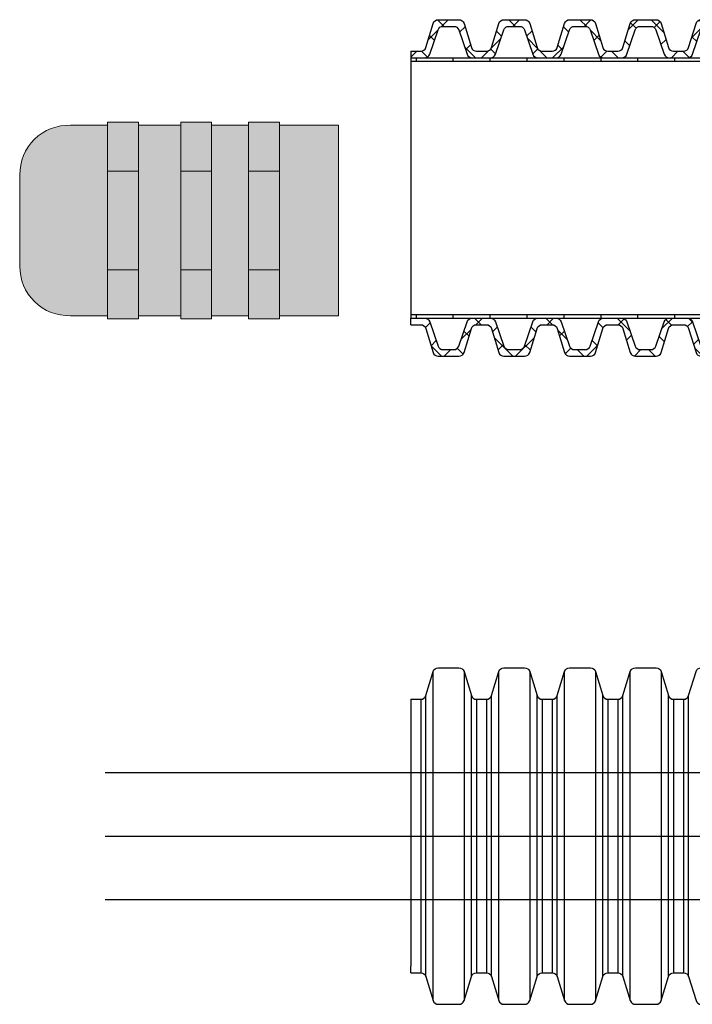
# Model space of a CAD drawing. Header units: millimetres. Extents: x 355 to 3322, y 2915 to 4159.
# Tile 11 of 17: x 2058 to 2122, y 3881 to 3974. Entities that reach past the tile are written whole.
import ezdxf

# ---------------------------------------------------------------- set-up
doc = ezdxf.new("R2010")
doc.units = ezdxf.units.MM
doc.layers.add('ГП_Штриховки', color=7, linetype='Continuous')
doc.layers.add('ОКИАиМ_Металлические_конструкции', color=1, linetype='Continuous', lineweight=30)
doc.layers.add('Расходные материалы КИА', color=7, linetype='Continuous', lineweight=18)

# ---------------------------------------------------------------- blocks, each defined once
blk = doc.blocks.new('*U20')
at = {"true_color": 0x636466}
h = blk.add_hatch(color=251, dxfattribs=at)
h.dxf.hatch_style = 1
edge = h.paths.add_edge_path()
edge.add_line((0.002, 21.848), (8.998, 21.848))
edge.add_line((8.998, 21.848), (8.998, 25.359))
edge.add_arc((4.369, 25.511), 4.631, 358.11905, 450.779)
edge.add_line((4.306, 30.142), (0.002, 30.142))
edge.add_line((0.002, 30.142), (-4.302, 30.142))
edge.add_arc((-4.362, 25.504), 4.638, 89.26037, 181.78586)
edge.add_line((-8.998, 25.359), (-8.998, 21.848))
edge.add_line((-8.998, 21.848), (0.002, 21.848))
h.paths.add_polyline_path([(-8.998, 18.93), (-8.998, 14.93), (0.002, 14.93), (8.998, 14.93), (8.998, 18.93), (0.002, 18.93)])
h.paths.add_polyline_path([(-8.998, 12.012), (-8.995, 8.512), (9, 8.512), (8.998, 12.012)])
h.paths.add_polyline_path([(8.998, 0), (9, 5.594), (-8.995, 5.594), (-8.998, 0)])
h = blk.add_hatch(color=8)
h.dxf.hatch_style = 1
h.paths.add_polyline_path([(-4.648, 18.93), (-4.648, 21.848), (-9.299, 21.848), (-9.299, 18.93)])
h.paths.add_polyline_path([(4.653, 18.93), (9.303, 18.93), (9.303, 21.848), (4.653, 21.848)])
h.paths.add_polyline_path([(-4.648, 14.93), (-9.299, 14.93), (-9.299, 12.012), (-4.648, 12.012)])
h.paths.add_polyline_path([(4.653, 14.93), (4.653, 12.012), (9.303, 12.012), (9.303, 14.93)])
h.paths.add_polyline_path([(-4.648, 8.512), (-9.299, 8.512), (-9.299, 5.594), (-4.648, 5.594)])
h.paths.add_polyline_path([(9.303, 8.512), (4.653, 8.512), (4.653, 5.594), (9.303, 5.594)])
at = {"true_color": 0x939598}
h = blk.add_hatch(color=252, dxfattribs=at)
h.dxf.hatch_style = 1
h.paths.add_polyline_path([(0.002, 18.93), (4.653, 18.93), (4.653, 21.848), (0.002, 21.848), (-4.648, 21.848), (-4.648, 18.93)])
h.paths.add_polyline_path([(0.002, 14.93), (-4.648, 14.93), (-4.648, 12.012), (4.653, 12.012), (4.653, 14.93)])
h.paths.add_polyline_path([(4.653, 8.512), (-4.648, 8.512), (-4.648, 5.594), (4.653, 5.594)])
at = {"layer": 'Расходные материалы КИА'}
for p, q in [((0.002, 30.142), (-4.302, 30.142)), ((0.002, 30.142), (4.306, 30.142)), ((-8.998, 21.848), (-8.998, 25.359)), ((8.998, 21.848), (8.998, 25.359)), ((-9.299, 18.93), (-9.299, 21.848)), ((-9.299, 21.848), (0.002, 21.848)), ((-4.648, 18.93), (-4.648, 21.848)), ((9.303, 21.848), (0.002, 21.848)), ((4.653, 18.93), (4.653, 21.848)), ((9.303, 18.93), (9.303, 21.848)), ((0.002, 18.93), (-9.299, 18.93)), ((-8.998, 14.93), (-8.998, 18.93)), ((0.002, 18.93), (9.303, 18.93)), ((8.998, 14.93), (8.998, 18.93)), ((-9.299, 14.93), (0.002, 14.93)), ((9.303, 14.93), (0.002, 14.93))]:
    blk.add_line(p, q, dxfattribs=at)
at = {"layer": 'Расходные материалы КИА', "ltscale": 0.1}
for p, q in [((-9.299, 12.012), (-9.299, 14.93)), ((-4.648, 12.012), (-4.648, 14.93)), ((4.653, 12.012), (4.653, 14.93)), ((9.303, 12.012), (9.303, 14.93)), ((-9.299, 12.012), (9.303, 12.012)), ((-8.998, 8.512), (-8.998, 12.012)), ((8.998, 12.012), (8.998, 8.512)), ((-9.299, 5.594), (-9.299, 8.512)), ((-9.299, 8.512), (9.303, 8.512)), ((-4.648, 5.594), (-4.648, 8.512)), ((4.653, 5.594), (4.653, 8.512)), ((9.303, 5.594), (9.303, 8.512)), ((9.303, 5.594), (-9.299, 5.594)), ((-8.998, 0), (-8.998, 5.594)), ((8.998, 5.594), (8.998, 0)), ((8.998, 0), (-8.998, 0))]:
    blk.add_line(p, q, dxfattribs=at)
at = {"layer": 'Расходные материалы КИА'}
for centre, radius, start, end in [((-4.362, 25.504), 4.638, 89.26037, 181.78586), ((4.369, 25.511), 4.631, 358.11905, 90.779)]:
    blk.add_arc(centre, radius, start, end, dxfattribs=at)

msp = doc.modelspace()

# ---------------------------------------------------------------- hatches: boundary and pattern name
at = {"layer": 'ГП_Штриховки', "transparency": 33554687}
h = msp.add_hatch(dxfattribs=at)
h.set_pattern_fill('ANSI37', scale=0.5, angle=90)
h.set_pattern_definition([(135, (0, 61.2447), (-1.122532, -1.122532), []), (225, (0, 61.2447), (1.122532, -1.122532), [])])
h.paths.add_polyline_path([(2100.0087, 3973.4251, 0.3292509), (2099.5308, 3973.7781), (2097.5724, 3973.7781, 0.3292509), (2097.0945, 3973.4251), (2096.3947, 3971.151, -0.3292509), (2095.9168, 3970.798), (2094.9733, 3970.798), (2094.9733, 3970.175), (2096.2904, 3970.175, 0.3201518), (2096.7632, 3970.5123), (2097.5545, 3972.8119, -0.3201518), (2098.0273, 3973.1492), (2099.0399, 3973.1492, -0.3201518), (2099.5127, 3972.8119), (2100.3041, 3970.5123, 0.3201518), (2100.7769, 3970.175), (2102.5034, 3970.175, 0.3201518), (2102.9762, 3970.5123), (2103.7676, 3972.8119, -0.3201518), (2104.2404, 3973.1492), (2105.253, 3973.1492, -0.3201518), (2105.7258, 3972.8119), (2106.5171, 3970.5123, 0.3201518), (2106.9899, 3970.175), (2108.7165, 3970.175, 0.3201518), (2109.1893, 3970.5123), (2109.9807, 3972.8119, -0.3201518), (2110.4534, 3973.1492), (2111.4661, 3973.1492, -0.3201518), (2111.9389, 3972.8119), (2112.7302, 3970.5123, 0.3201518), (2113.203, 3970.175), (2114.9296, 3970.175, 0.3201518), (2115.4024, 3970.5123), (2116.1937, 3972.8119, -0.3201518), (2116.6665, 3973.1492), (2117.6792, 3973.1492, -0.3201518), (2118.1519, 3972.8119), (2118.9433, 3970.5123, 0.3201518), (2119.4161, 3970.175), (2121.1427, 3970.175, 0.3201518), (2121.6155, 3970.5123), (2122.4068, 3972.8119, -0.3201518), (2122.8796, 3973.1492), (2123.8922, 3973.1492, -0.3201518), (2124.365, 3972.8119), (2125.1564, 3970.5123, 0.3201518), (2125.6291, 3970.175), (2127.3557, 3970.175, 0.3201518), (2127.8285, 3970.5123), (2128.6199, 3972.8119, -0.3201518), (2129.0927, 3973.1492), (2130.1053, 3973.1492, -0.3201518), (2130.5781, 3972.8119), (2131.3694, 3970.5123, 0.3201518), (2131.8422, 3970.175), (2133.5688, 3970.175, 0.3201518), (2134.0416, 3970.5123), (2134.8329, 3972.8119, -0.3201518), (2135.3057, 3973.1492), (2136.3184, 3973.1492, -0.3201518), (2136.7912, 3972.8119), (2137.5825, 3970.5123, 0.3201518), (2138.0553, 3970.175), (2139.7819, 3970.175, 0.3201518), (2140.2547, 3970.5123), (2141.046, 3972.8119, -0.3201518), (2141.5188, 3973.1492), (2142.5314, 3973.1492, -0.3201518), (2143.0042, 3972.8119), (2143.7956, 3970.5123, 0.3201518), (2144.2684, 3970.175), (2145.995, 3970.175, 0.3201518), (2146.4677, 3970.5123), (2147.2591, 3972.8119, -0.3201518), (2147.7319, 3973.1492), (2148.7445, 3973.1492, -0.3201518), (2149.2173, 3972.8119), (2150.0086, 3970.5123, 0.3201518), (2150.4814, 3970.175), (2152.208, 3970.175, 0.3201518), (2152.6808, 3970.5123), (2153.4722, 3972.8119, -0.3201518), (2153.9449, 3973.1492), (2154.9576, 3973.1492, -0.3201518), (2155.4304, 3972.8119), (2156.2217, 3970.5123, 0.3201518), (2156.6945, 3970.175), (2158.4211, 3970.175, 0.3201518), (2158.8939, 3970.5123), (2159.6852, 3972.8119, -0.3201518), (2160.158, 3973.1492), (2161.1707, 3973.1492, -0.3201518), (2161.6434, 3972.8119), (2162.4348, 3970.5123, 0.3201518), (2162.9076, 3970.175), (2164.6342, 3970.175, 0.3201518), (2165.107, 3970.5123), (2165.8983, 3972.8119, -0.3201518), (2166.3711, 3973.1492), (2167.3837, 3973.1492, -0.3201518), (2167.8565, 3972.8119), (2168.6479, 3970.5123, 0.3201518), (2169.1207, 3970.175), (2169.9733, 3970.175), (2169.9733, 3970.798), (2169.5301, 3970.798, -0.3292509), (2169.0523, 3971.151), (2168.3525, 3973.4251, 0.3292509), (2167.8746, 3973.7781), (2165.9162, 3973.7781, 0.3292509), (2165.4383, 3973.4251), (2164.7385, 3971.151, -0.3292509), (2164.2606, 3970.798), (2163.3171, 3970.798, -0.3292509), (2162.8392, 3971.151), (2162.1394, 3973.4251, 0.3292509), (2161.6615, 3973.7781), (2159.7031, 3973.7781, 0.3292509), (2159.2252, 3973.4251), (2158.5255, 3971.151, -0.3292509), (2158.0476, 3970.798), (2157.104, 3970.798, -0.3292509), (2156.6261, 3971.151), (2155.9263, 3973.4251, 0.3292509), (2155.4485, 3973.7781), (2153.49, 3973.7781, 0.3292509), (2153.0121, 3973.4251), (2152.3124, 3971.151, -0.3292509), (2151.8345, 3970.798), (2150.8909, 3970.798, -0.3292509), (2150.413, 3971.151), (2149.7133, 3973.4251, 0.3292509), (2149.2354, 3973.7781), (2147.277, 3973.7781, 0.3292509), (2146.7991, 3973.4251), (2146.0993, 3971.151, -0.3292509), (2145.6214, 3970.798), (2144.6779, 3970.798, -0.3292509), (2144.2, 3971.151), (2143.5002, 3973.4251, 0.3292509), (2143.0223, 3973.7781), (2141.0639, 3973.7781, 0.3292509), (2140.586, 3973.4251), (2139.8862, 3971.151, -0.3292509), (2139.4083, 3970.798), (2138.4648, 3970.798, -0.3292509), (2137.9869, 3971.151), (2137.2871, 3973.4251, 0.3292509), (2136.8092, 3973.7781), (2134.8508, 3973.7781, 0.3292509), (2134.3729, 3973.4251), (2133.6732, 3971.151, -0.3292509), (2133.1953, 3970.798), (2132.2517, 3970.798, -0.3292509), (2131.7738, 3971.151), (2131.0741, 3973.4251, 0.3292509), (2130.5962, 3973.7781), (2128.6377, 3973.7781, 0.3292509), (2128.1599, 3973.4251), (2127.4601, 3971.151, -0.3292509), (2126.9822, 3970.798), (2126.0386, 3970.798, -0.3292509), (2125.5608, 3971.151), (2124.861, 3973.4251, 0.3292509), (2124.3831, 3973.7781), (2122.4247, 3973.7781, 0.3292509), (2121.9468, 3973.4251), (2121.247, 3971.151, -0.3292509), (2120.7691, 3970.798), (2119.8256, 3970.798, -0.3292509), (2119.3477, 3971.151), (2118.6479, 3973.4251, 0.3292509), (2118.17, 3973.7781), (2116.2116, 3973.7781, 0.3292509), (2115.7337, 3973.4251), (2115.0339, 3971.151, -0.3292509), (2114.5561, 3970.798), (2113.6125, 3970.798, -0.3292509), (2113.1346, 3971.151), (2112.4348, 3973.4251, 0.3292509), (2111.957, 3973.7781), (2109.9985, 3973.7781, 0.3292509), (2109.5206, 3973.4251), (2108.8209, 3971.151, -0.3292509), (2108.343, 3970.798), (2107.3994, 3970.798, -0.3292509), (2106.9215, 3971.151), (2106.2218, 3973.4251, 0.3292509), (2105.7439, 3973.7781), (2103.7855, 3973.7781, 0.3292509), (2103.3076, 3973.4251), (2102.6078, 3971.151, -0.3292509), (2102.1299, 3970.798), (2101.1864, 3970.798, -0.3292509), (2100.7085, 3971.151)])
h.paths.add_polyline_path([(2108.7165, 3945.575), (2106.9899, 3945.575, 0.3201518), (2106.5171, 3945.2377), (2105.7258, 3942.9382, -0.3201518), (2105.253, 3942.6009), (2104.2404, 3942.6009, -0.3201518), (2103.7676, 3942.9382), (2102.9762, 3945.2377, 0.3201518), (2102.5034, 3945.575), (2100.7769, 3945.575, 0.3201518), (2100.3041, 3945.2377), (2099.5127, 3942.9382, -0.3201518), (2099.0399, 3942.6009), (2098.0273, 3942.6009, -0.3201518), (2097.5545, 3942.9382), (2096.7632, 3945.2377, 0.3201518), (2096.2904, 3945.575), (2094.9733, 3945.575), (2094.9733, 3944.952), (2095.9168, 3944.952, -0.3292509), (2096.3947, 3944.5991), (2097.0945, 3942.3249, 0.3292509), (2097.5724, 3941.972), (2099.5308, 3941.972, 0.3292509), (2100.0087, 3942.3249), (2100.7085, 3944.5991, -0.3292509), (2101.1864, 3944.952), (2102.1299, 3944.952, -0.3292509), (2102.6078, 3944.5991), (2103.3076, 3942.3249, 0.3292509), (2103.7855, 3941.972), (2105.7439, 3941.972, 0.3292509), (2106.2218, 3942.3249), (2106.9215, 3944.5991, -0.3292509), (2107.3994, 3944.952), (2108.343, 3944.952, -0.3292509), (2108.8209, 3944.5991), (2109.5206, 3942.3249, 0.3292509), (2109.9985, 3941.972), (2111.957, 3941.972, 0.3292509), (2112.4348, 3942.3249), (2113.1346, 3944.5991, -0.3292509), (2113.6125, 3944.952), (2114.5561, 3944.952, -0.3292509), (2115.0339, 3944.5991), (2115.7337, 3942.3249, 0.3292509), (2116.2116, 3941.972), (2118.17, 3941.972, 0.3292509), (2118.6479, 3942.3249), (2119.3477, 3944.5991, -0.3292509), (2119.8256, 3944.952), (2120.7691, 3944.952, -0.3292509), (2121.247, 3944.5991), (2121.9468, 3942.3249, 0.3292509), (2122.4247, 3941.972), (2124.3831, 3941.972, 0.3292509), (2124.861, 3942.3249), (2125.5608, 3944.5991, -0.3292509), (2126.0386, 3944.952), (2126.9822, 3944.952, -0.3292509), (2127.4601, 3944.5991), (2128.1599, 3942.3249, 0.3292509), (2128.6377, 3941.972), (2130.5962, 3941.972, 0.3292509), (2131.0741, 3942.3249), (2131.7738, 3944.5991, -0.3292509), (2132.2517, 3944.952), (2133.1953, 3944.952, -0.3292509), (2133.6732, 3944.5991), (2134.3729, 3942.3249, 0.3292509), (2134.8508, 3941.972), (2136.8092, 3941.972, 0.3292509), (2137.2871, 3942.3249), (2137.9869, 3944.5991, -0.3292509), (2138.4648, 3944.952), (2139.4083, 3944.952, -0.3292509), (2139.8862, 3944.5991), (2140.586, 3942.3249, 0.3292509), (2141.0639, 3941.972), (2143.0223, 3941.972, 0.3292509), (2143.5002, 3942.3249), (2144.2, 3944.5991, -0.3292509), (2144.6779, 3944.952), (2145.6214, 3944.952, -0.3292509), (2146.0993, 3944.5991), (2146.7991, 3942.3249, 0.3292509), (2147.277, 3941.972), (2149.2354, 3941.972, 0.3292509), (2149.7133, 3942.3249), (2150.413, 3944.5991, -0.3292509), (2150.8909, 3944.952), (2151.8345, 3944.952, -0.3292509), (2152.3124, 3944.5991), (2153.0121, 3942.3249, 0.3292509), (2153.49, 3941.972), (2155.4485, 3941.972, 0.3292509), (2155.9263, 3942.3249), (2156.6261, 3944.5991, -0.3292509), (2157.104, 3944.952), (2158.0476, 3944.952, -0.3292509), (2158.5255, 3944.5991), (2159.2252, 3942.3249, 0.3292509), (2159.7031, 3941.972), (2161.6615, 3941.972, 0.3292509), (2162.1394, 3942.3249), (2162.8392, 3944.5991, -0.3292509), (2163.3171, 3944.952), (2164.2606, 3944.952, -0.3292509), (2164.7385, 3944.5991), (2165.4383, 3942.3249, 0.3292509), (2165.9162, 3941.972), (2167.8746, 3941.972, 0.3292509), (2168.3525, 3942.3249), (2169.0523, 3944.5991, -0.3292509), (2169.5301, 3944.952), (2169.9733, 3944.952), (2169.9733, 3945.575), (2169.1207, 3945.575, 0.3201518), (2168.6479, 3945.2377), (2167.8565, 3942.9382, -0.3201518), (2167.3837, 3942.6009), (2166.3711, 3942.6009, -0.3201518), (2165.8983, 3942.9382), (2165.107, 3945.2377, 0.3201518), (2164.6342, 3945.575), (2162.9076, 3945.575, 0.3201518), (2162.4348, 3945.2377), (2161.6434, 3942.9382, -0.3201518), (2161.1707, 3942.6009), (2160.158, 3942.6009, -0.3201518), (2159.6852, 3942.9382), (2158.8939, 3945.2377, 0.3201518), (2158.4211, 3945.575), (2156.6945, 3945.575, 0.3201518), (2156.2217, 3945.2377), (2155.4304, 3942.9382, -0.3201518), (2154.9576, 3942.6009), (2153.9449, 3942.6009, -0.3201518), (2153.4722, 3942.9382), (2152.6808, 3945.2377, 0.3201518), (2152.208, 3945.575), (2150.4814, 3945.575, 0.3201518), (2150.0086, 3945.2377), (2149.2173, 3942.9382, -0.3201518), (2148.7445, 3942.6009), (2147.7319, 3942.6009, -0.3201518), (2147.2591, 3942.9382), (2146.4677, 3945.2377, 0.3201518), (2145.995, 3945.575), (2144.2684, 3945.575, 0.3201518), (2143.7956, 3945.2377), (2143.0042, 3942.9382, -0.3201518), (2142.5314, 3942.6009), (2141.5188, 3942.6009, -0.3201518), (2141.046, 3942.9382), (2140.2547, 3945.2377, 0.3201518), (2139.7819, 3945.575), (2138.0553, 3945.575, 0.3201518), (2137.5825, 3945.2377), (2136.7912, 3942.9382, -0.3201518), (2136.3184, 3942.6009), (2135.3057, 3942.6009, -0.3201518), (2134.8329, 3942.9382), (2134.0416, 3945.2377, 0.3201518), (2133.5688, 3945.575), (2131.8422, 3945.575, 0.3201518), (2131.3694, 3945.2377), (2130.5781, 3942.9382, -0.3201518), (2130.1053, 3942.6009), (2129.0927, 3942.6009, -0.3201518), (2128.6199, 3942.9382), (2127.8285, 3945.2377, 0.3201518), (2127.3557, 3945.575), (2125.6291, 3945.575, 0.3201518), (2125.1564, 3945.2377), (2124.365, 3942.9382, -0.3201518), (2123.8922, 3942.6009), (2122.8796, 3942.6009, -0.3201518), (2122.4068, 3942.9382), (2121.6155, 3945.2377, 0.3201518), (2121.1427, 3945.575), (2119.4161, 3945.575, 0.3201518), (2118.9433, 3945.2377), (2118.1519, 3942.9382, -0.3201518), (2117.6792, 3942.6009), (2116.6665, 3942.6009, -0.3201518), (2116.1937, 3942.9382), (2115.4024, 3945.2377, 0.3201518), (2114.9296, 3945.575), (2113.203, 3945.575, 0.3201518), (2112.7302, 3945.2377), (2111.9389, 3942.9382, -0.3201518), (2111.4661, 3942.6009), (2110.4534, 3942.6009, -0.3201518), (2109.9807, 3942.9382), (2109.1893, 3945.2377, 0.3201518)])
h = msp.add_hatch(dxfattribs=at)
h.set_pattern_fill('ANGLE', scale=0.5)
h.set_pattern_definition([(0, (0, 61.2447), (0, 3.4925), [2.54, -0.9525]), (90, (0, 61.2447), (-3.4925, 2e-16), [2.54, -0.9525])])
h.paths.add_polyline_path([(2169.9733, 3970.175), (2094.9733, 3970.175), (2094.9733, 3969.8459), (2169.9733, 3969.8459)])
h.paths.add_polyline_path([(2169.9733, 3945.9041), (2094.9733, 3945.9041), (2094.9733, 3945.575), (2169.9733, 3945.575)])

# ---------------------------------------------------------------- linework, layer by layer
at = {"layer": 'ОКИАиМ_Металлические_конструкции', "lineweight": 30}
for p, q in [((2094.9733, 3970.798), (2094.9733, 3970.175)), ((2094.9733, 3970.175), (2169.9733, 3970.175)), ((2094.9733, 3969.8459), (2169.9733, 3969.8459)), ((2094.9733, 3945.9041), (2169.9733, 3945.9041)), ((2094.9733, 3944.952), (2094.9733, 3945.575)), ((2094.9733, 3945.575), (2169.9733, 3945.575)), ((2094.9733, 3909.5533), (2094.9733, 3908.9303)), ((2094.9733, 3883.7073), (2094.9733, 3884.3303))]:
    msp.add_line(p, q, dxfattribs=at)
at = {"layer": 'ОКИАиМ_Металлические_конструкции'}
for p, q in [((2097.0945, 3881.0802), (2097.0945, 3912.1804)), ((2100.0087, 3912.1804), (2100.0087, 3881.0802)), ((2103.3076, 3881.0802), (2103.3076, 3912.1804)), ((2106.2218, 3912.1804), (2106.2218, 3881.0802)), ((2109.5206, 3881.0802), (2109.5206, 3912.1804)), ((2112.4348, 3912.1804), (2112.4348, 3881.0802)), ((2115.7337, 3881.0802), (2115.7337, 3912.1804)), ((2118.6479, 3912.1804), (2118.6479, 3881.0802)), ((2095.9168, 3909.5533), (2095.9168, 3883.7073)), ((2096.3947, 3883.3543), (2096.3947, 3909.9063)), ((2100.7085, 3883.3543), (2100.7085, 3909.9063)), ((2101.1864, 3909.5533), (2101.1864, 3883.7073)), ((2102.1299, 3909.5533), (2102.1299, 3883.7073)), ((2102.6078, 3883.3543), (2102.6078, 3909.9063)), ((2106.9215, 3883.3543), (2106.9215, 3909.9063)), ((2107.3994, 3909.5533), (2107.3994, 3883.7073)), ((2108.343, 3909.5533), (2108.343, 3883.7073)), ((2108.8209, 3883.3543), (2108.8209, 3909.9063)), ((2113.1346, 3883.3543), (2113.1346, 3909.9063)), ((2113.6125, 3909.5533), (2113.6125, 3883.7073)), ((2114.5561, 3909.5533), (2114.5561, 3883.7073)), ((2115.0339, 3883.3543), (2115.0339, 3909.9063)), ((2119.3477, 3883.3543), (2119.3477, 3909.9063)), ((2119.8256, 3909.5533), (2119.8256, 3883.7073)), ((2120.7691, 3909.5533), (2120.7691, 3883.7073)), ((2121.247, 3883.3543), (2121.247, 3909.9063)), ((2066.0786, 3902.6303), (2186.5205, 3902.6303)), ((2066.0786, 3896.6303), (2186.5205, 3896.6303)), ((2066.0786, 3890.6303), (2186.5205, 3890.6303))]:
    msp.add_line(p, q, dxfattribs=at)
at = {"layer": 'ОКИАиМ_Металлические_конструкции', "lineweight": 30}
for points in [[(2094.9733, 3970.798), (2095.9168, 3970.798, 0.3292509), (2096.3947, 3971.151), (2097.0945, 3973.4251, -0.3292509), (2097.5724, 3973.7781), (2099.5308, 3973.7781, -0.3292509), (2100.0087, 3973.4251), (2100.7085, 3971.151, 0.3292509), (2101.1864, 3970.798), (2102.1299, 3970.798)], [(2101.1864, 3970.798), (2102.1299, 3970.798, 0.3292509), (2102.6078, 3971.151), (2103.3076, 3973.4251, -0.3292509), (2103.7855, 3973.7781), (2105.7439, 3973.7781, -0.3292509), (2106.2218, 3973.4251), (2106.9215, 3971.151, 0.3292509), (2107.3994, 3970.798)], [(2107.3994, 3970.798), (2108.343, 3970.798, 0.3292509), (2108.8209, 3971.151), (2109.5206, 3973.4251, -0.3292509), (2109.9985, 3973.7781), (2111.957, 3973.7781, -0.3292509), (2112.4348, 3973.4251), (2113.1346, 3971.151, 0.3292509), (2113.6125, 3970.798), (2114.5561, 3970.798)], [(2113.6125, 3970.798), (2114.5561, 3970.798, 0.3292509), (2115.0339, 3971.151), (2115.7337, 3973.4251, -0.3292509), (2116.2116, 3973.7781), (2118.17, 3973.7781, -0.3292509), (2118.6479, 3973.4251), (2119.3477, 3971.151, 0.3292509), (2119.8256, 3970.798)], [(2119.8256, 3970.798), (2120.7691, 3970.798, 0.3292509), (2121.247, 3971.151), (2121.9468, 3973.4251, -0.3292509), (2122.4247, 3973.7781), (2124.3831, 3973.7781, -0.3292509), (2124.861, 3973.4251), (2125.5608, 3971.151, 0.3292509), (2126.0386, 3970.798), (2126.9822, 3970.798)], [(2094.9733, 3970.175), (2096.2904, 3970.175, 0.3201518), (2096.7632, 3970.5123), (2097.5545, 3972.8119, -0.3201518), (2098.0273, 3973.1492), (2099.0399, 3973.1492, -0.3201518), (2099.5127, 3972.8119), (2100.3041, 3970.5123, 0.3201518), (2100.7769, 3970.175), (2102.5034, 3970.175)], [(2101.1864, 3970.175), (2102.5034, 3970.175, 0.3201518), (2102.9762, 3970.5123), (2103.7676, 3972.8119, -0.3201518), (2104.2404, 3973.1492), (2105.253, 3973.1492, -0.3201518), (2105.7258, 3972.8119), (2106.5171, 3970.5123, 0.3201518), (2106.9899, 3970.175)], [(2106.9899, 3970.175), (2107.3994, 3970.175), (2108.7165, 3970.175, 0.3201518), (2109.1893, 3970.5123), (2109.9807, 3972.8119, -0.3201518), (2110.4534, 3973.1492), (2111.4661, 3973.1492, -0.3201518), (2111.9389, 3972.8119), (2112.7302, 3970.5123, 0.3201518), (2113.203, 3970.175), (2114.9296, 3970.175)], [(2113.6125, 3970.175), (2114.9296, 3970.175, 0.3201518), (2115.4024, 3970.5123), (2116.1937, 3972.8119, -0.3201518), (2116.6665, 3973.1492), (2117.6792, 3973.1492, -0.3201518), (2118.1519, 3972.8119), (2118.9433, 3970.5123, 0.3201518), (2119.4161, 3970.175)], [(2119.4161, 3970.175), (2119.8256, 3970.175), (2121.1427, 3970.175, 0.3201518), (2121.6155, 3970.5123), (2122.4068, 3972.8119, -0.3201518), (2122.8796, 3973.1492), (2123.8922, 3973.1492, -0.3201518), (2124.365, 3972.8119), (2125.1564, 3970.5123, 0.3201518), (2125.6291, 3970.175), (2127.3557, 3970.175)], [(2094.9733, 3945.575), (2096.2904, 3945.575, -0.3201518), (2096.7632, 3945.2377), (2097.5545, 3942.9382, 0.3201518), (2098.0273, 3942.6009), (2099.0399, 3942.6009, 0.3201518), (2099.5127, 3942.9382), (2100.3041, 3945.2377, -0.3201518), (2100.7769, 3945.575), (2102.5034, 3945.575)], [(2101.1864, 3945.575), (2102.5034, 3945.575, -0.3201518), (2102.9762, 3945.2377), (2103.7676, 3942.9382, 0.3201518), (2104.2404, 3942.6009), (2105.253, 3942.6009, 0.3201518), (2105.7258, 3942.9382), (2106.5171, 3945.2377, -0.3201518), (2106.9899, 3945.575)], [(2106.9899, 3945.575), (2107.3994, 3945.575), (2108.7165, 3945.575, -0.3201518), (2109.1893, 3945.2377), (2109.9807, 3942.9382, 0.3201518), (2110.4534, 3942.6009), (2111.4661, 3942.6009, 0.3201518), (2111.9389, 3942.9382), (2112.7302, 3945.2377, -0.3201518), (2113.203, 3945.575), (2114.9296, 3945.575)], [(2113.6125, 3945.575), (2114.9296, 3945.575, -0.3201518), (2115.4024, 3945.2377), (2116.1937, 3942.9382, 0.3201518), (2116.6665, 3942.6009), (2117.6792, 3942.6009, 0.3201518), (2118.1519, 3942.9382), (2118.9433, 3945.2377, -0.3201518), (2119.4161, 3945.575)], [(2119.4161, 3945.575), (2119.8256, 3945.575), (2121.1427, 3945.575, -0.3201518), (2121.6155, 3945.2377), (2122.4068, 3942.9382, 0.3201518), (2122.8796, 3942.6009), (2123.8922, 3942.6009, 0.3201518), (2124.365, 3942.9382), (2125.1564, 3945.2377, -0.3201518), (2125.6291, 3945.575), (2127.3557, 3945.575)], [(2094.9733, 3944.952), (2095.9168, 3944.952, -0.3292509), (2096.3947, 3944.5991), (2097.0945, 3942.3249, 0.3292509), (2097.5724, 3941.972), (2099.5308, 3941.972, 0.3292509), (2100.0087, 3942.3249), (2100.7085, 3944.5991, -0.3292509), (2101.1864, 3944.952), (2102.1299, 3944.952)], [(2101.1864, 3944.952), (2102.1299, 3944.952, -0.3292509), (2102.6078, 3944.5991), (2103.3076, 3942.3249, 0.3292509), (2103.7855, 3941.972), (2105.7439, 3941.972, 0.3292509), (2106.2218, 3942.3249), (2106.9215, 3944.5991, -0.3292509), (2107.3994, 3944.952)], [(2107.3994, 3944.952), (2108.343, 3944.952, -0.3292509), (2108.8209, 3944.5991), (2109.5206, 3942.3249, 0.3292509), (2109.9985, 3941.972), (2111.957, 3941.972, 0.3292509), (2112.4348, 3942.3249), (2113.1346, 3944.5991, -0.3292509), (2113.6125, 3944.952), (2114.5561, 3944.952)], [(2113.6125, 3944.952), (2114.5561, 3944.952, -0.3292509), (2115.0339, 3944.5991), (2115.7337, 3942.3249, 0.3292509), (2116.2116, 3941.972), (2118.17, 3941.972, 0.3292509), (2118.6479, 3942.3249), (2119.3477, 3944.5991, -0.3292509), (2119.8256, 3944.952)], [(2119.8256, 3944.952), (2120.7691, 3944.952, -0.3292509), (2121.247, 3944.5991), (2121.9468, 3942.3249, 0.3292509), (2122.4247, 3941.972), (2124.3831, 3941.972, 0.3292509), (2124.861, 3942.3249), (2125.5608, 3944.5991, -0.3292509), (2126.0386, 3944.952), (2126.9822, 3944.952)], [(2094.9733, 3909.5533), (2095.9168, 3909.5533, 0.3292509), (2096.3947, 3909.9063), (2097.0945, 3912.1804, -0.3292509), (2097.5724, 3912.5334), (2099.5308, 3912.5334, -0.3292509), (2100.0087, 3912.1804), (2100.7085, 3909.9063, 0.3292509), (2101.1864, 3909.5533)], [(2101.1864, 3909.5533), (2102.1299, 3909.5533, 0.3292509), (2102.6078, 3909.9063), (2103.3076, 3912.1804, -0.3292509), (2103.7855, 3912.5334), (2105.7439, 3912.5334, -0.3292509), (2106.2218, 3912.1804), (2106.9215, 3909.9063, 0.3292509), (2107.3994, 3909.5533)], [(2107.3994, 3909.5533), (2108.343, 3909.5533, 0.3292509), (2108.8209, 3909.9063), (2109.5206, 3912.1804, -0.3292509), (2109.9985, 3912.5334), (2111.957, 3912.5334, -0.3292509), (2112.4348, 3912.1804), (2113.1346, 3909.9063, 0.3292509), (2113.6125, 3909.5533)], [(2113.6125, 3909.5533), (2114.5561, 3909.5533, 0.3292509), (2115.0339, 3909.9063), (2115.7337, 3912.1804, -0.3292509), (2116.2116, 3912.5334), (2118.17, 3912.5334, -0.3292509), (2118.6479, 3912.1804), (2119.3477, 3909.9063, 0.3292509), (2119.8256, 3909.5533)], [(2119.8256, 3909.5533), (2120.7691, 3909.5533, 0.3292509), (2121.247, 3909.9063), (2121.9468, 3912.1804, -0.3292509), (2122.4247, 3912.5334), (2124.3831, 3912.5334, -0.3292509), (2124.861, 3912.1804), (2125.5608, 3909.9063, 0.3292509), (2126.0386, 3909.5533)], [(2094.9733, 3883.7073), (2095.9168, 3883.7073, -0.3292509), (2096.3947, 3883.3543), (2097.0945, 3881.0802, 0.3292509), (2097.5724, 3880.7272), (2099.5308, 3880.7272, 0.3292509), (2100.0087, 3881.0802), (2100.7085, 3883.3543, -0.3292509), (2101.1864, 3883.7073)], [(2101.1864, 3883.7073), (2102.1299, 3883.7073, -0.3292509), (2102.6078, 3883.3543), (2103.3076, 3881.0802, 0.3292509), (2103.7855, 3880.7272), (2105.7439, 3880.7272, 0.3292509), (2106.2218, 3881.0802), (2106.9215, 3883.3543, -0.3292509), (2107.3994, 3883.7073)], [(2107.3994, 3883.7073), (2108.343, 3883.7073, -0.3292509), (2108.8209, 3883.3543), (2109.5206, 3881.0802, 0.3292509), (2109.9985, 3880.7272), (2111.957, 3880.7272, 0.3292509), (2112.4348, 3881.0802), (2113.1346, 3883.3543, -0.3292509), (2113.6125, 3883.7073)], [(2113.6125, 3883.7073), (2114.5561, 3883.7073, -0.3292509), (2115.0339, 3883.3543), (2115.7337, 3881.0802, 0.3292509), (2116.2116, 3880.7272), (2118.17, 3880.7272, 0.3292509), (2118.6479, 3881.0802), (2119.3477, 3883.3543, -0.3292509), (2119.8256, 3883.7073)], [(2119.8256, 3883.7073), (2120.7691, 3883.7073, -0.3292509), (2121.247, 3883.3543), (2121.9468, 3881.0802, 0.3292509), (2122.4247, 3880.7272), (2124.3831, 3880.7272, 0.3292509), (2124.861, 3881.0802), (2125.5608, 3883.3543, -0.3292509), (2126.0386, 3883.7073)]]:
    msp.add_lwpolyline(points, format="xyb", dxfattribs=at)
for points in [[(2094.9733, 3970.175), (2094.9733, 3945.575)], [(2094.9733, 3908.9303), (2094.9733, 3884.3303)]]:
    msp.add_lwpolyline(points, dxfattribs=at)

# ---------------------------------------------------------------- block references
at = {"rotation": 90}
msp.add_blockref('*U20', (2088.1546, 3954.802), dxfattribs=at)

doc.saveas('drawing.dxf')
